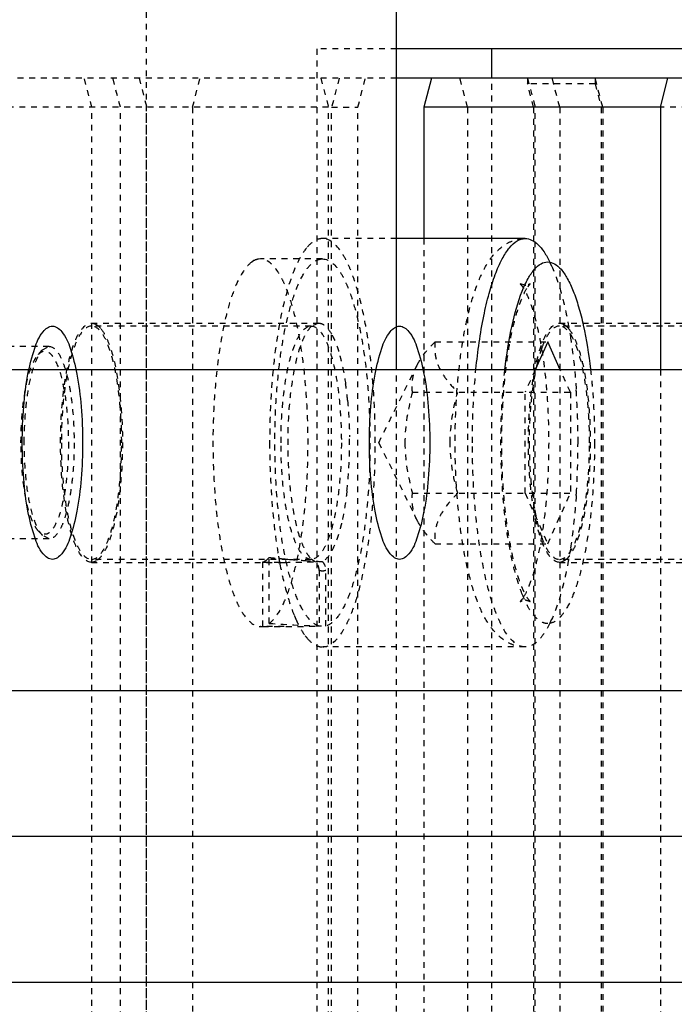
# Model space of a CAD drawing. Header units: millimetres. Extents: x -24622 to 57, y -1603 to 1112.
# Tile 52 of 219: x -23274 to -23263, y -91 to -74. Entities that reach past the tile are written whole.
import ezdxf
from ezdxf.lldxf.tags import DXFTag

# ---------------------------------------------------------------- set-up
doc = ezdxf.new("R2010")
doc.units = ezdxf.units.MM
doc.linetypes.add('HIDDEN', pattern=[0.2, 0.1, -0.1])
doc.layers.add('DEFAULT_2', color=8, linetype='HIDDEN')
tags = doc.linetypes.add('CENTER', pattern=[2, 1.25, -0.25, 0.25, -0.25]).pattern_tags.tags
tags[10:11] = [DXFTag(74, 4), DXFTag(75, 0), DXFTag(340, '0'), DXFTag(46, 1.0), DXFTag(50, 0.0), DXFTag(44, 0.0), DXFTag(45, 0.0)]
tags[8:9] = [DXFTag(74, 4), DXFTag(75, 0), DXFTag(340, '0'), DXFTag(46, 1.0), DXFTag(50, 0.0), DXFTag(44, 0.0), DXFTag(45, 0.0)]
tags[6:7] = [DXFTag(74, 4), DXFTag(75, 0), DXFTag(340, '0'), DXFTag(46, 1.0), DXFTag(50, 0.0), DXFTag(44, 0.0), DXFTag(45, 0.0)]
tags[4:5] = [DXFTag(74, 4), DXFTag(75, 0), DXFTag(340, '0'), DXFTag(46, 1.0), DXFTag(50, 0.0), DXFTag(44, 0.0), DXFTag(45, 0.0)]

msp = doc.modelspace()

# ---------------------------------------------------------------- linework, layer by layer
at = {"color": 7, "linetype": 'Continuous'}
for p, q in [((-23267.725, -80.193), (-23267.725, -71.762)), ((-23256.094, -74.693), (-23267.725, -74.693)), ((-23266.094, -75.193), (-23266.094, -74.693)), ((-23259.104, -75.193), (-23267.725, -75.193)), ((-23267.128, -75.193), (-23267.257, -75.693)), ((-23263.2, -75.693), (-23263.071, -75.193)), ((-23263.2, -75.693), (-23267.257, -75.693)), ((-23267.257, -75.693), (-23267.257, -77.943)), ((-23263.2, -75.693), (-23263.2, -80.193)), ((-23265.519, -77.943), (-23267.725, -77.943)), ((-23265.519, -78.743), (-23265.606, -78.72)), ((-23265.133, -79.711), (-23265.349, -80.193)), ((-23264.917, -80.193), (-23265.133, -79.711)), ((-23201.094, -80.193), (-23401.094, -80.193)), ((-23201.094, -85.693), (-23401.094, -85.693)), ((-23201.094, -90.693), (-23401.094, -90.693))]:
    msp.add_line(p, q, dxfattribs=at)
at = {"color": 1, "linetype": 'CENTER', "ltscale": 40.64}
msp.add_line((-23201.094, -88.193), (-23401.094, -88.193), dxfattribs=at)
at = {"color": 7, "linetype": 'Continuous'}
for points, start_tangent, end_tangent in [([(-23266.364, -80.182), (-23266.23, -79.272), (-23266.138, -78.886), (-23266.032, -78.557), (-23265.914, -78.293), (-23265.787, -78.1), (-23265.655, -77.982), (-23265.519, -77.943)], (0.099429, 0.995045), (1, 0)), ([(-23265.519, -77.943), (-23265.41, -77.969), (-23265.301, -78.045), (-23265.197, -78.172), (-23265.096, -78.347)], (1, 0), (0.440474, -0.897765)), ([(-23265.57, -78.844), (-23265.469, -78.628), (-23265.361, -78.471), (-23265.248, -78.376), (-23265.133, -78.343)], (0.369588, 0.929196), (0.999863, 0.016539)), ([(-23265.133, -78.343), (-23265.018, -78.376), (-23264.905, -78.47), (-23264.797, -78.628), (-23264.696, -78.843), (-23264.604, -79.112), (-23264.523, -79.43), (-23264.4, -80.182)], (0.999801, -0.019944), (0.114539, -0.993419)), ([(-23265.867, -80.192), (-23265.744, -79.434), (-23265.57, -78.844)], (0.113412, 0.993548), (0.369588, 0.929196)), ([(-23274.144, -81.443), (-23274.119, -80.825), (-23274.046, -80.267), (-23273.931, -79.825), (-23273.787, -79.541), (-23273.627, -79.443), (-23273.467, -79.541), (-23273.322, -79.825), (-23273.208, -80.267), (-23273.134, -80.825), (-23273.109, -81.443)], (0, 1), (0, -1)), ([(-23268.192, -81.443), (-23268.166, -80.825), (-23268.093, -80.267), (-23267.978, -79.825), (-23267.834, -79.541), (-23267.674, -79.443), (-23267.514, -79.541), (-23267.37, -79.825), (-23267.255, -80.267), (-23267.182, -80.825), (-23267.156, -81.443)], (0, 1), (0, -1)), ([(-23273.109, -81.443), (-23273.134, -82.061), (-23273.208, -82.618), (-23273.322, -83.061), (-23273.467, -83.345), (-23273.627, -83.443), (-23273.787, -83.345), (-23273.931, -83.061), (-23274.046, -82.618), (-23274.119, -82.061), (-23274.144, -81.443)], (0, -1), (0, 1)), ([(-23267.156, -81.443), (-23267.182, -82.061), (-23267.255, -82.618), (-23267.37, -83.061), (-23267.514, -83.345), (-23267.674, -83.443), (-23267.834, -83.345), (-23267.978, -83.061), (-23268.093, -82.618), (-23268.166, -82.061), (-23268.192, -81.443)], (0, -1), (0, 1))]:
    msp.add_spline(points, degree=3, dxfattribs=dict(at, start_tangent=start_tangent, end_tangent=end_tangent))
at = {"layer": 'DEFAULT_2', "color": 8, "linetype": 'HIDDEN'}
for p, q in [((-23272.015, -104.762), (-23272.015, -71.762)), ((-23267.725, -74.693), (-23269.094, -74.693)), ((-23269.094, -74.693), (-23269.094, -101.693)), ((-23267.725, -75.193), (-23282.364, -75.193)), ((-23272.951, -75.693), (-23273.081, -75.193)), ((-23272.462, -75.693), (-23272.591, -75.193)), ((-23272.14, -75.193), (-23272.011, -75.693)), ((-23271.224, -75.693), (-23271.094, -75.193)), ((-23269.024, -75.193), (-23268.894, -75.693)), ((-23268.709, -75.193), (-23268.839, -75.693)), ((-23268.388, -75.693), (-23268.258, -75.193)), ((-23266.509, -75.693), (-23266.639, -75.193)), ((-23266.094, -101.193), (-23266.094, -75.193)), ((-23265.48, -75.193), (-23265.48, -75.293)), ((-23265.48, -75.193), (-23265.35, -75.693)), ((-23264.928, -75.693), (-23265.057, -75.193)), ((-23264.32, -75.193), (-23264.32, -75.293)), ((-23264.191, -75.693), (-23264.32, -75.193)), ((-23264.32, -75.293), (-23265.48, -75.293)), ((-23265.376, -75.693), (-23265.48, -75.293)), ((-23264.32, -75.293), (-23264.217, -75.693)), ((-23268.894, -75.693), (-23275.281, -75.693)), ((-23272.951, -100.693), (-23272.951, -75.693)), ((-23272.462, -100.693), (-23272.462, -75.693)), ((-23272.011, -100.693), (-23272.011, -75.693)), ((-23271.224, -75.693), (-23271.224, -100.693)), ((-23268.894, -100.693), (-23268.894, -75.693)), ((-23268.839, -75.693), (-23268.388, -75.693)), ((-23268.839, -100.693), (-23268.839, -75.693)), ((-23268.388, -100.693), (-23268.388, -75.693)), ((-23266.509, -75.693), (-23266.509, -100.693)), ((-23265.376, -75.693), (-23265.376, -100.693)), ((-23265.35, -100.693), (-23265.35, -75.693)), ((-23264.928, -75.693), (-23264.928, -100.693)), ((-23264.217, -75.693), (-23264.217, -100.693)), ((-23264.191, -75.693), (-23264.191, -100.693)), ((-23260.134, -75.693), (-23263.2, -75.693)), ((-23267.725, -77.943), (-23268.996, -77.943)), ((-23267.257, -77.943), (-23267.257, -98.443)), ((-23270.058, -78.293), (-23270.095, -78.296)), ((-23268.996, -78.293), (-23270.059, -78.293)), ((-23269.032, -78.296), (-23268.996, -78.293)), ((-23270.171, -78.322), (-23270.208, -78.346)), ((-23272.957, -79.393), (-23269.062, -79.393)), ((-23269.19, -79.443), (-23272.957, -79.443)), ((-23269.187, -79.451), (-23269.19, -79.443)), ((-23269.062, -79.393), (-23269.187, -79.451)), ((-23264.933, -79.393), (-23261.039, -79.393)), ((-23261.166, -79.443), (-23264.933, -79.443)), ((-23273.683, -79.793), (-23277.333, -79.793)), ((-23273.797, -79.853), (-23273.683, -79.793)), ((-23267.065, -79.711), (-23265.133, -79.711)), ((-23273.868, -79.93), (-23273.797, -79.853)), ((-23268.031, -81.443), (-23267.37, -80.106)), ((-23267.725, -96.193), (-23267.725, -80.193)), ((-23265.349, -80.193), (-23265.521, -80.577)), ((-23264.745, -80.577), (-23264.917, -80.193)), ((-23263.2, -80.193), (-23263.2, -96.193)), ((-23267.453, -80.577), (-23264.745, -80.577)), ((-23265.521, -82.309), (-23265.521, -80.577)), ((-23264.745, -80.577), (-23264.745, -82.309)), ((-23268.031, -81.443), (-23267.37, -82.779)), ((-23267.453, -82.309), (-23264.745, -82.309)), ((-23265.521, -82.309), (-23265.133, -83.175)), ((-23265.133, -83.175), (-23264.745, -82.309)), ((-23273.868, -82.956), (-23273.797, -83.032)), ((-23273.683, -83.093), (-23277.333, -83.093)), ((-23273.683, -83.093), (-23273.797, -83.032)), ((-23267.065, -83.175), (-23265.133, -83.175)), ((-23269.19, -83.443), (-23272.957, -83.443)), ((-23272.957, -83.493), (-23269.651, -83.493)), ((-23270.023, -83.488), (-23270.023, -84.59)), ((-23270.023, -83.488), (-23269.775, -83.492)), ((-23269.943, -83.443), (-23269.91, -83.41)), ((-23269.91, -84.539), (-23269.91, -83.41)), ((-23269.775, -83.492), (-23269.722, -83.492)), ((-23269.722, -83.492), (-23269.651, -83.493)), ((-23269.605, -83.439), (-23269.559, -83.443)), ((-23269.19, -83.443), (-23269.182, -83.44)), ((-23269.187, -83.435), (-23269.113, -83.483)), ((-23269.182, -83.44), (-23269.187, -83.435)), ((-23261.166, -83.443), (-23264.933, -83.443)), ((-23264.933, -83.493), (-23261.627, -83.493)), ((-23269.053, -83.632), (-23269.053, -84.585)), ((-23268.94, -84.585), (-23268.94, -83.632)), ((-23270.06, -84.592), (-23270.023, -84.59)), ((-23269.651, -84.593), (-23270.059, -84.593)), ((-23265.519, -84.943), (-23268.996, -84.943))]:
    msp.add_line(p, q, dxfattribs=at)
for centre, radius, start, end in [((-23266.938, -79.249), 2.05, 24.1159, 26.1082), ((-23265.519, -78.565), 0.178, 269.993, 273.7828), ((-23265.14, -79.789), 0.474, 38.2964, 39.5389), ((-23261.682, -80.952), 3.734, 166.7444, 169.2383), ((-23274.437, -81.285), 5.899, 5.5631, 8.2815), ((-23276.867, -81.384), 12.252, 3.7988, 3.964), ((-23277.724, -81.436), 13.111, 359.9696, 3.777), ((-23258.106, -81.434), 7.346, 175.1752, 180.0649), ((-23276.289, -81.444), 7.758, 356.8051, 0.7456), ((-23277.906, -81.444), 13.292, 356.2489, 0.0044), ((-23275.512, -81.488), 6.979, 353.5904, 356.8094), ((-23276.867, -81.502), 12.252, 356.036, 356.2012), ((-23261.526, -81.901), 3.893, 190.7024, 193.2127), ((-23272.957, -83.355), 0.138, 270.0466, 279.4604), ((-23268.434, -69.768), 13.722, 263.8285, 264.5625), ((-23261.882, -82.026), 7.985, 189.8293, 190.2382), ((-23262.217, -82.087), 7.645, 190.2368, 190.8333), ((-23268.403, -69.434), 14.056, 264.5618, 265.0916), ((-23269.65, -68.458), 15.035, 269.9992, 272.0477), ((-23268.385, -69.233), 14.258, 265.2795, 266.3145), ((-23268.328, -68.289), 15.205, 266.3261, 267.4662), ((-23264.934, -83.355), 0.138, 270.0466, 279.4604), ((-23265.519, -84.32), 0.177, 86.8298, 90.0048), ((-23267.263, -83.495), 2.396, 202.3445, 204.0544), ((-23266.938, -83.636), 2.05, 333.8919, 335.8841), ((-23268.632, -84.258), 0.824, 216.916, 220.5569)]:
    msp.add_arc(centre, radius, start, end, dxfattribs=at)
for centre, start_param, end_param in [((-23268.342, -81.443), -1.755144, -1.640695), ((-23269.651, -81.443), 4.668752, 4.782287)]:
    msp.add_ellipse(centre, major_axis=(8.549, 0), ratio=0.368461, start_param=start_param, end_param=end_param, dxfattribs=at)
for points, start_tangent, end_tangent in [([(-23268.996, -77.943), (-23269.134, -77.983), (-23269.268, -78.104)], (-1, 0.000075), (-0.635475, -0.772122)), ([(-23268.091, -81.443), (-23268.108, -80.76), (-23268.16, -80.103), (-23268.243, -79.498), (-23268.356, -78.968), (-23268.493, -78.533), (-23268.569, -78.356), (-23268.65, -78.209), (-23268.996, -77.943)], (0, 1), (-1, 0.000075)), ([(-23265.519, -84.943), (-23265.718, -84.91), (-23265.885, -84.825), (-23266.136, -84.565), (-23266.315, -84.223), (-23266.457, -83.797), (-23266.57, -83.29), (-23266.653, -82.715), (-23266.704, -82.091), (-23266.721, -81.443), (-23266.704, -80.794), (-23266.653, -80.171), (-23266.57, -79.596), (-23266.457, -79.089), (-23266.315, -78.663), (-23266.136, -78.321), (-23265.885, -78.06), (-23265.717, -77.976), (-23265.519, -77.943)], (-1, 0), (1, 0)), ([(-23269.268, -78.104), (-23269.401, -78.311), (-23269.524, -78.596), (-23269.727, -79.372), (-23269.857, -80.353), (-23269.902, -81.443)], (-0.635475, -0.772122), (0, -1)), ([(-23270.095, -78.296), (-23270.171, -78.322)], (-0.986066, -0.166355), (-0.881955, -0.471334)), ([(-23269.91, -84.539), (-23269.765, -84.381), (-23269.63, -84.122), (-23269.51, -83.772), (-23269.409, -83.342), (-23269.275, -82.307), (-23269.247, -81.154), (-23269.329, -80.041), (-23269.408, -79.547), (-23269.509, -79.117), (-23269.629, -78.766), (-23269.695, -78.624), (-23269.764, -78.507), (-23270.058, -78.293)], (0.811363, 0.584542), (-0.999989, 0.004647)), ([(-23269.053, -84.585), (-23269.205, -84.488), (-23269.35, -84.281), (-23269.482, -83.974), (-23269.596, -83.576), (-23269.69, -83.102), (-23269.758, -82.568), (-23269.812, -81.401), (-23269.75, -80.24), (-23269.678, -79.714), (-23269.582, -79.25), (-23269.464, -78.863), (-23269.331, -78.569), (-23269.185, -78.378), (-23269.032, -78.296)], (-0.965306, 0.261122), (0.986066, 0.166355)), ([(-23268.996, -78.293), (-23268.69, -78.523), (-23268.619, -78.65), (-23268.552, -78.802), (-23268.43, -79.179), (-23268.328, -79.638), (-23268.251, -80.163), (-23268.202, -80.736), (-23268.182, -81.334), (-23268.23, -82.521), (-23268.298, -83.066), (-23268.391, -83.551), (-23268.506, -83.959), (-23268.639, -84.274), (-23268.786, -84.485), (-23268.94, -84.585)], (0.999987, -0.005074), (-0.965306, -0.261122)), ([(-23270.208, -78.346), (-23270.353, -78.505), (-23270.488, -78.764), (-23270.608, -79.114), (-23270.709, -79.543), (-23270.843, -80.579), (-23270.871, -81.731), (-23270.789, -82.845), (-23270.71, -83.339), (-23270.609, -83.769), (-23270.489, -84.119), (-23270.423, -84.261), (-23270.354, -84.379), (-23270.06, -84.593)], (-0.811363, -0.584542), (0.999989, -0.004647)), ([(-23265.066, -78.412), (-23264.885, -78.942), (-23264.744, -79.629)], (0.408995, -0.912537), (0.154946, -0.987923)), ([(-23265.433, -84.166), (-23265.439, -84.157), (-23265.467, -84.124), (-23265.506, -84.064), (-23265.549, -83.977), (-23265.595, -83.867), (-23265.641, -83.737), (-23265.685, -83.588), (-23265.727, -83.423), (-23265.765, -83.242), (-23265.8, -83.049), (-23265.858, -82.629), (-23265.898, -82.176), (-23265.919, -81.703), (-23265.919, -81.222), (-23265.9, -80.747), (-23265.862, -80.292), (-23265.806, -79.869), (-23265.733, -79.491), (-23265.648, -79.172), (-23265.557, -78.925), (-23265.472, -78.769)], (0.913282, -0.407328), (0.582944, 0.812512)), ([(-23265.605, -78.72), (-23265.599, -78.728), (-23265.572, -78.761), (-23265.533, -78.822), (-23265.489, -78.908), (-23265.443, -79.018), (-23265.397, -79.149), (-23265.353, -79.298), (-23265.312, -79.463), (-23265.273, -79.643), (-23265.238, -79.836), (-23265.18, -80.256), (-23265.14, -80.71), (-23265.12, -81.183), (-23265.119, -81.664), (-23265.138, -82.138), (-23265.176, -82.593), (-23265.233, -83.017), (-23265.305, -83.394), (-23265.39, -83.714), (-23265.482, -83.961), (-23265.566, -84.116)], (-0.913282, 0.407328), (-0.582944, -0.812512)), ([(-23265.472, -78.769), (-23265.441, -78.73), (-23265.433, -78.72), (-23265.44, -78.724), (-23265.455, -78.731), (-23265.478, -78.738), (-23265.507, -78.742)], (0.582944, 0.812512), (-0.997812, -0.066113)), ([(-23272.957, -83.493), (-23273.16, -83.337), (-23273.252, -83.147), (-23273.332, -82.892), (-23273.398, -82.582), (-23273.447, -82.227), (-23273.487, -81.443), (-23273.447, -80.658), (-23273.398, -80.304), (-23273.332, -79.993), (-23273.252, -79.738), (-23273.16, -79.549), (-23272.957, -79.393)], (-1, 0), (1, 0)), ([(-23272.957, -79.443), (-23273.155, -79.595), (-23273.244, -79.78), (-23273.323, -80.029), (-23273.387, -80.332), (-23273.435, -80.677), (-23273.474, -81.443)], (-1, 0.000112), (0, -1)), ([(-23272.957, -79.393), (-23272.936, -79.394), (-23272.875, -79.418)], (1, 0), (0.855686, -0.517495)), ([(-23272.439, -81.443), (-23272.479, -80.677), (-23272.526, -80.332), (-23272.591, -80.029), (-23272.669, -79.78), (-23272.759, -79.595), (-23272.957, -79.443)], (0, 1), (-1, 0.000112)), ([(-23272.875, -79.418), (-23272.854, -79.432), (-23272.791, -79.495)], (0.855686, -0.517495), (0.619821, -0.784743)), ([(-23269.707, -81.443), (-23269.668, -80.677), (-23269.62, -80.332), (-23269.556, -80.029), (-23269.477, -79.78), (-23269.388, -79.595), (-23269.19, -79.443)], (0, 1), (1, 0)), ([(-23269.187, -79.451), (-23269.271, -79.558), (-23269.349, -79.718), (-23269.479, -80.176), (-23269.563, -80.772), (-23269.592, -81.443), (-23269.563, -82.113), (-23269.479, -82.71), (-23269.349, -83.167), (-23269.271, -83.327), (-23269.187, -83.435)], (-0.730182, -0.683253), (0.729193, -0.684308)), ([(-23269.19, -79.443), (-23268.992, -79.595), (-23268.902, -79.78), (-23268.824, -80.029), (-23268.759, -80.332), (-23268.711, -80.677), (-23268.672, -81.443)], (1, 0), (0, -1)), ([(-23269.062, -79.393), (-23269.002, -79.406), (-23268.914, -79.475), (-23268.83, -79.6)], (1, 0), (0.469182, -0.883102)), ([(-23264.933, -83.493), (-23265.136, -83.337), (-23265.228, -83.147), (-23265.309, -82.892), (-23265.375, -82.582), (-23265.424, -82.227), (-23265.464, -81.443), (-23265.424, -80.658), (-23265.375, -80.304), (-23265.309, -79.993), (-23265.228, -79.738), (-23265.136, -79.549), (-23264.933, -79.393)], (-1, 0), (1, 0)), ([(-23264.933, -79.443), (-23265.092, -79.539), (-23265.166, -79.656), (-23265.235, -79.817)], (-1, 0.000112), (-0.339926, -0.940452)), ([(-23264.933, -79.393), (-23264.913, -79.394), (-23264.851, -79.418)], (1, 0), (0.855686, -0.517495)), ([(-23264.416, -81.443), (-23264.455, -80.677), (-23264.503, -80.332), (-23264.567, -80.029), (-23264.646, -79.78), (-23264.735, -79.595), (-23264.933, -79.443)], (0, 1), (-1, 0.000112)), ([(-23264.851, -79.418), (-23264.832, -79.431), (-23264.774, -79.487)], (0.855686, -0.517495), (0.636692, -0.771118)), ([(-23272.791, -79.495), (-23272.71, -79.628), (-23272.635, -79.812), (-23272.515, -80.308), (-23272.443, -80.93), (-23272.428, -81.609), (-23272.471, -82.269), (-23272.568, -82.838), (-23272.708, -83.253), (-23272.789, -83.388), (-23272.875, -83.468)], (0.619821, -0.784743), (-0.856718, -0.515785)), ([(-23268.83, -79.6), (-23268.794, -79.673), (-23268.698, -79.951)], (0.469182, -0.883102), (0.264657, -0.964343)), ([(-23264.768, -79.495), (-23264.692, -79.618), (-23264.621, -79.786), (-23264.504, -80.237), (-23264.429, -80.805), (-23264.403, -81.435)], (0.619821, -0.784743), (0.001022, -0.999999)), ([(-23264.744, -79.629), (-23264.713, -79.845), (-23264.644, -80.537)], (0.154946, -0.987923), (0.069131, -0.997608)), ([(-23273.683, -79.793), (-23273.519, -79.918), (-23273.445, -80.071), (-23273.381, -80.276), (-23273.327, -80.526), (-23273.288, -80.811), (-23273.255, -81.443)], (1, 0), (0, -1)), ([(-23267.373, -80.113), (-23267.315, -80.011), (-23267.065, -79.711)], (0.444093, 0.895981), (0.709206, 0.705001)), ([(-23267.065, -79.711), (-23267.063, -79.925), (-23267, -80.144), (-23266.867, -80.363), (-23266.676, -80.577)], (-0.108741, -0.99407), (0.709206, -0.705001)), ([(-23265.235, -79.817), (-23265.256, -79.88), (-23265.316, -80.096)], (-0.339926, -0.940452), (-0.229699, -0.973262)), ([(-23274.166, -81.443), (-23274.144, -80.942), (-23274.083, -80.493), (-23273.988, -80.143), (-23273.93, -80.018), (-23273.868, -79.93)], (0, 1), (0.681015, 0.732269)), ([(-23274.11, -81.443), (-23274.087, -80.916), (-23274.023, -80.445), (-23273.922, -80.077), (-23273.862, -79.946), (-23273.797, -79.853)], (0, 1), (0.681584, 0.73174)), ([(-23273.868, -79.93), (-23273.776, -79.874), (-23273.729, -79.877), (-23273.683, -79.9), (-23273.615, -79.974), (-23273.552, -80.091), (-23273.446, -80.442), (-23273.377, -80.911), (-23273.353, -81.443)], (0.681015, 0.732269), (0, -1)), ([(-23268.698, -79.951), (-23268.67, -80.061), (-23268.6, -80.436)], (0.264657, -0.964343), (0.144445, -0.989513)), ([(-23267.453, -80.577), (-23267.449, -80.347), (-23267.373, -80.113)], (-0.108741, 0.99407), (0.444093, 0.895981)), ([(-23266.425, -81.443), (-23266.421, -81.121), (-23266.364, -80.182)], (0, 1), (0.099429, 0.995045)), ([(-23265.567, -84.048), (-23265.679, -83.713), (-23265.774, -83.306), (-23265.901, -82.333), (-23265.934, -81.251), (-23265.867, -80.192)], (-0.372318, 0.928105), (0.113412, 0.993548)), ([(-23265.35, -80.255), (-23265.373, -80.386), (-23265.425, -80.817)], (-0.187832, -0.982201), (-0.084916, -0.996388)), ([(-23264.4, -80.182), (-23264.37, -80.485), (-23264.33, -81.443)], (0.114539, -0.993419), (0.001338, -0.999999)), ([(-23267.453, -80.577), (-23267.582, -81.443)], (-0.268593, -0.963254), (0, -1)), ([(-23266.806, -81.443), (-23266.676, -80.577)], (0, 1), (0.268593, 0.963254)), ([(-23268.566, -80.714), (-23268.553, -80.867), (-23268.532, -81.343)], (0.09804, -0.995182), (0.012566, -0.999921)), ([(-23273.868, -82.956), (-23273.93, -82.868), (-23273.988, -82.742), (-23274.083, -82.393), (-23274.144, -81.944), (-23274.166, -81.443)], (-0.680889, 0.732387), (0, 1)), ([(-23273.797, -83.032), (-23273.862, -82.94), (-23273.922, -82.808), (-23274.023, -82.441), (-23274.087, -81.969), (-23274.11, -81.443)], (-0.681584, 0.73174), (0, 1)), ([(-23273.353, -81.443), (-23273.355, -81.623), (-23273.363, -81.801), (-23273.377, -81.975), (-23273.395, -82.141), (-23273.478, -82.576), (-23273.594, -82.877), (-23273.66, -82.966), (-23273.729, -83.009), (-23273.799, -83.006), (-23273.868, -82.956)], (0, -1), (-0.680889, 0.732387)), ([(-23273.255, -81.443), (-23273.288, -82.074), (-23273.327, -82.359), (-23273.381, -82.609), (-23273.445, -82.815), (-23273.519, -82.967), (-23273.683, -83.093)], (0, -1), (-1, 0)), ([(-23273.474, -81.443), (-23273.435, -82.208), (-23273.387, -82.554), (-23273.323, -82.857), (-23273.244, -83.106), (-23273.155, -83.29), (-23272.957, -83.443)], (0, -1), (1, -0.000112)), ([(-23272.957, -83.443), (-23272.759, -83.291), (-23272.669, -83.106), (-23272.591, -82.857), (-23272.526, -82.554), (-23272.479, -82.208), (-23272.439, -81.443)], (1, -0.000112), (0, 1)), ([(-23269.902, -81.443), (-23269.863, -82.46), (-23269.749, -83.389)], (0, -1), (0.170734, -0.985317)), ([(-23269.19, -83.443), (-23269.388, -83.291), (-23269.477, -83.106), (-23269.556, -82.857), (-23269.62, -82.554), (-23269.668, -82.208), (-23269.707, -81.443)], (-1, 0), (0, 1)), ([(-23268.672, -81.443), (-23268.711, -82.208), (-23268.759, -82.554), (-23268.824, -82.857), (-23268.902, -83.106), (-23268.992, -83.291), (-23269.19, -83.443)], (0, -1), (-1, 0)), ([(-23268.997, -84.943), (-23268.65, -84.676), (-23268.57, -84.53), (-23268.493, -84.353), (-23268.356, -83.918), (-23268.243, -83.387), (-23268.16, -82.782), (-23268.108, -82.125), (-23268.091, -81.443)], (1, -0.000075), (0, 1)), ([(-23267.582, -81.443), (-23267.453, -82.309)], (0, -1), (0.268593, -0.963254)), ([(-23266.676, -82.309), (-23266.806, -81.443)], (-0.268593, 0.963254), (0, 1)), ([(-23265.519, -84.943), (-23265.866, -84.676), (-23265.946, -84.529), (-23266.022, -84.353), (-23266.16, -83.918), (-23266.272, -83.387), (-23266.356, -82.782), (-23266.408, -82.125), (-23266.425, -81.443)], (-1, 0), (0, 1)), ([(-23265.451, -81.443), (-23265.449, -81.601), (-23265.425, -82.066)], (0, -1), (0.084508, -0.996423)), ([(-23264.33, -81.443), (-23264.346, -82.047), (-23264.391, -82.629), (-23264.466, -83.165), (-23264.565, -83.635), (-23264.687, -84.02), (-23264.826, -84.307), (-23264.9, -84.409), (-23264.976, -84.483), (-23265.133, -84.543)], (-0.001336, -0.999999), (-0.9998, -0.019975)), ([(-23264.933, -83.443), (-23264.735, -83.291), (-23264.646, -83.106), (-23264.567, -82.857), (-23264.503, -82.554), (-23264.455, -82.208), (-23264.416, -81.443)], (1, -0.000112), (0, 1)), ([(-23264.403, -81.435), (-23264.429, -82.075), (-23264.505, -82.652), (-23264.624, -83.109), (-23264.696, -83.277), (-23264.774, -83.398)], (0.001022, -0.999999), (-0.636356, -0.771395)), ([(-23265.425, -82.066), (-23265.411, -82.214), (-23265.351, -82.624)], (0.084508, -0.996423), (0.186091, -0.982532)), ([(-23268.576, -82.267), (-23268.595, -82.417), (-23268.669, -82.823)], (-0.112984, -0.993597), (-0.229291, -0.973358)), ([(-23267.373, -82.773), (-23267.449, -82.538), (-23267.453, -82.309)], (-0.444092, 0.895981), (0.108741, 0.99407)), ([(-23266.676, -82.309), (-23266.867, -82.523), (-23267, -82.742), (-23267.063, -82.961), (-23267.065, -83.175)], (-0.709206, -0.705001), (0.108741, -0.99407)), ([(-23264.644, -82.349), (-23264.663, -82.585), (-23264.744, -83.256)], (-0.069131, -0.997608), (-0.154946, -0.987923)), ([(-23268.669, -82.823), (-23268.697, -82.929), (-23268.789, -83.2)], (-0.229291, -0.973358), (-0.395884, -0.9183)), ([(-23267.065, -83.175), (-23267.159, -83.076), (-23267.373, -82.773)], (-0.709206, 0.705001), (-0.444092, 0.895981)), ([(-23265.316, -82.79), (-23265.298, -82.864), (-23265.238, -83.06)], (0.229825, -0.973232), (0.335303, -0.94211)), ([(-23265.238, -83.06), (-23265.169, -83.224), (-23265.093, -83.345), (-23264.933, -83.443)], (0.335303, -0.94211), (1, -0.000112)), ([(-23268.789, -83.2), (-23268.889, -83.382), (-23268.998, -83.478)], (-0.395884, -0.9183), (-0.906331, -0.422568)), ([(-23264.744, -83.256), (-23264.885, -83.944), (-23265.066, -84.474)], (-0.154946, -0.987923), (-0.408995, -0.912537)), ([(-23272.875, -83.468), (-23272.89, -83.476), (-23272.934, -83.491)], (-0.856718, -0.515785), (-0.986487, -0.163837)), ([(-23270.023, -83.488), (-23270.003, -83.481), (-23269.943, -83.443)], (0.967924, 0.251242), (0.756339, 0.65418)), ([(-23269.725, -83.524), (-23269.612, -84.009), (-23269.479, -84.406)], (0.187997, -0.98217), (0.380511, -0.924776)), ([(-23269.053, -83.632), (-23269.057, -83.59), (-23269.113, -83.483)], (0, 1), (-0.718141, 0.695898)), ([(-23269, -83.478), (-23268.975, -83.51), (-23268.94, -83.632)], (0.686355, -0.727267), (0, -1)), ([(-23264.852, -83.468), (-23264.867, -83.476), (-23264.911, -83.491)], (-0.856718, -0.515785), (-0.986487, -0.163837)), ([(-23264.774, -83.398), (-23264.793, -83.42), (-23264.852, -83.468)], (-0.636356, -0.771395), (-0.856718, -0.515785)), ([(-23268.996, -83.643), (-23269.053, -83.632)], (-1, 0), (-0.932185, 0.361983)), ([(-23268.94, -83.632), (-23268.996, -83.643)], (-0.932185, -0.361983), (-1, 0)), ([(-23265.566, -84.116), (-23265.584, -84.14), (-23265.598, -84.156), (-23265.603, -84.161), (-23265.606, -84.165), (-23265.606, -84.166), (-23265.605, -84.166), (-23265.601, -84.164), (-23265.596, -84.161), (-23265.588, -84.157), (-23265.578, -84.153), (-23265.552, -84.146), (-23265.519, -84.143)], (-0.582945, -0.812512), (1, 0)), ([(-23265.133, -84.543), (-23265.247, -84.51), (-23265.359, -84.417), (-23265.467, -84.262), (-23265.567, -84.048)], (-0.999752, 0.022276), (-0.372318, 0.928105)), ([(-23265.509, -84.143), (-23265.457, -84.154), (-23265.433, -84.166)], (0.998464, -0.055396), (0.913282, -0.407328)), ([(-23269.451, -84.471), (-23269.412, -84.553), (-23269.291, -84.753)], (0.407938, -0.91301), (0.6015, -0.798873)), ([(-23265.096, -84.538), (-23265.197, -84.713), (-23265.301, -84.84), (-23265.41, -84.917), (-23265.519, -84.943)], (-0.440473, -0.897766), (-1, 0)), ([(-23269.258, -84.794), (-23269.129, -84.905), (-23268.997, -84.943)], (0.651029, -0.759053), (1, -0.000075))]:
    msp.add_spline(points, degree=3, dxfattribs=dict(at, start_tangent=start_tangent, end_tangent=end_tangent))

doc.saveas('drawing.dxf')
